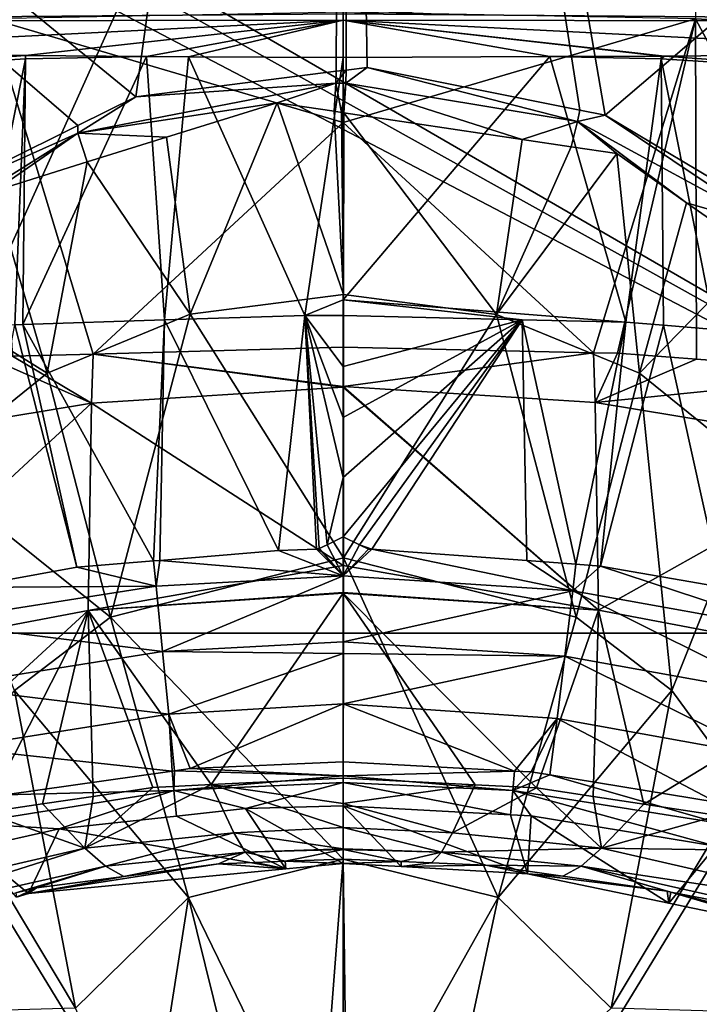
# Model space of a CAD drawing. Extents: x 512 to 878, y 536 to 1026.
# Tile 81 of 256: x 674 to 717, y 873 to 935. Entities that reach past the tile are written whole.
import ezdxf

# ---------------------------------------------------------------- set-up
doc = ezdxf.new("R2010")
doc.units = 0

msp = doc.modelspace()

# ---------------------------------------------------------------- linework, layer by layer
for points in [[(565.77124, 1025.550171, 390.270264), (694.941711, 1025.550415, 390.270233), (681.823792, 930.568665, 390.270294)], [(565.77124, 1025.550171, 390.270264), (678.16748, 928.752563, 390.270294), (668.503723, 923.952698, 390.270294)], [(565.77124, 1025.550171, 390.270264), (681.823792, 930.568665, 390.270294), (678.16748, 928.752563, 390.270294)], [(694.941711, 1025.550415, 390.270233), (694.501709, 932.182312, 390.270294), (681.823792, 930.568665, 390.270294)], [(694.941711, 1025.550415, 390.270233), (695.128296, 932.262024, 390.270294), (694.501709, 932.182312, 390.270294)], [(694.941711, 1025.550415, 390.270233), (824.112122, 1025.550171, 390.270264), (711.500671, 929.402344, 390.270294)], [(709.892151, 929.726074, 390.270294), (694.941711, 1025.550415, 390.270233), (711.500671, 929.402344, 390.270294)], [(696.453125, 932.430664, 390.270294), (694.941711, 1025.550415, 390.270233), (709.892151, 929.726074, 390.270294)], [(694.941711, 1025.550415, 390.270233), (696.453125, 932.430664, 390.270294), (695.128296, 932.262024, 390.270294)], [(711.500671, 929.402344, 390.270294), (824.112122, 1025.550171, 390.270264), (723.385803, 922.32251, 390.270294)], [(627.44165, 970.64209, 700.419495), (627.020752, 968.165039, 700.419495), (748.396973, 900.519165, 700.419495)], [(764.638306, 965.338806, 700.419495), (627.44165, 970.64209, 700.419495), (748.396973, 900.519165, 700.419495)], [(694.941589, 967.77533, 740.185791), (650.313049, 967.811401, 740.050293), (605.580933, 769.518677, 738.778442)], [(694.941589, 967.77533, 740.185791), (605.580933, 769.518677, 738.778442), (694.941589, 769.298218, 739.229065)], [(627.020752, 968.165039, 700.419495), (625.001648, 965.106201, 700.419495), (748.396973, 900.519165, 700.419495)], [(784.270813, 967.926636, 739.618164), (694.941589, 967.77533, 740.185791), (694.941589, 769.298218, 739.229065)], [(784.302368, 769.518677, 738.778442), (784.270813, 967.926636, 739.618164), (694.941589, 769.298218, 739.229065)], [(625.001648, 965.106201, 700.419495), (621.77417, 963.369446, 700.419495), (696.199646, 696.199585, 696.199646)], [(748.396973, 900.519165, 700.419495), (625.001648, 965.106201, 700.419495), (696.199646, 696.199585, 696.199646)], [(696.199646, 696.199585, 696.199646), (621.77417, 963.369446, 700.419495), (535.105774, 644.949585, 700.419495)], [(631.795959, 947.372803, 736.082397), (694.941589, 843.852417, 735.911621), (610.678345, 843.850769, 735.476562)], [(631.795959, 947.372803, 736.082397), (694.941589, 947.371704, 736.346741), (694.941589, 843.852417, 735.911621)], [(694.941589, 843.852417, 735.911621), (758.087158, 947.372803, 736.082397), (779.204895, 843.850769, 735.476562)], [(694.941589, 947.371704, 736.346741), (758.087158, 947.372803, 736.082397), (694.941589, 843.852417, 735.911621)], [(740.478394, 943.663086, 728.197571), (717.167114, 943.622864, 728.11908), (740.499878, 934.171997, 725.807495)], [(717.167114, 943.622864, 728.11908), (717.196533, 935.492188, 725.785645), (740.499878, 934.171997, 725.807495)], [(636.488953, 937.552612, 720.461304), (694.941406, 937.597168, 719.267639), (636.503906, 935.320923, 720.938843)], [(694.941406, 937.597168, 719.267639), (694.941406, 935.809631, 719.862061), (636.503906, 935.320923, 720.938843)], [(694.941406, 935.809631, 719.862061), (753.394226, 937.552612, 720.461304), (753.379272, 935.320923, 720.938843)], [(694.941589, 935.925903, 725.604065), (672.686646, 935.494263, 725.786255), (694.941589, 928.950562, 723.381592)], [(717.196533, 935.492188, 725.785645), (694.941589, 935.925903, 725.604065), (694.941589, 928.950562, 723.381592)], [(694.941406, 935.809631, 719.862061), (694.941467, 935.42157, 719.815552), (636.503906, 935.320923, 720.938843)], [(636.503906, 935.320923, 720.938843), (694.941467, 935.42157, 719.815552), (653.883301, 933.352722, 720.330994)], [(653.883301, 933.352722, 720.330994), (694.941467, 935.42157, 719.815552), (674.85907, 933.175964, 719.834167)], [(679.133057, 914.30426, 717.846497), (672.686646, 935.494263, 725.786255), (674.031006, 914.165161, 717.896667)], [(694.941589, 928.950562, 723.381592), (672.686646, 935.494263, 725.786255), (679.133057, 914.30426, 717.846497)], [(674.85907, 933.175964, 719.834167), (694.941467, 935.42157, 719.815552), (682.513733, 933.111511, 719.652832)], [(682.513733, 933.111511, 719.652832), (694.941467, 935.42157, 719.815552), (685.159485, 933.089172, 719.59021)], [(685.159485, 933.089172, 719.59021), (694.941467, 935.42157, 719.815552), (694.941589, 933.057617, 719.532227)], [(694.941467, 935.42157, 719.815552), (694.941406, 935.809631, 719.862061), (753.379272, 935.320923, 720.938843)], [(694.941467, 935.42157, 719.815552), (707.992859, 933.109253, 719.671204), (694.941589, 933.057617, 719.532227)], [(694.941467, 935.42157, 719.815552), (715.023865, 933.137024, 719.746033), (707.992859, 933.109253, 719.671204)], [(694.941467, 935.42157, 719.815552), (715.25061, 933.137878, 719.748413), (715.023865, 933.137024, 719.746033)], [(694.941467, 935.42157, 719.815552), (736.000854, 933.329285, 720.288818), (715.25061, 933.137878, 719.748413)], [(694.941467, 935.42157, 719.815552), (753.379272, 935.320923, 720.938843), (736.000854, 933.329285, 720.288818)], [(717.196533, 935.492188, 725.785645), (694.941589, 928.950562, 723.381592), (710.757812, 914.381653, 717.825256)], [(717.196533, 935.492188, 725.785645), (710.757812, 914.381653, 717.825256), (712.272522, 914.347778, 717.838135)], [(717.196533, 935.492188, 725.785645), (712.272522, 914.347778, 717.838135), (717.268921, 913.97876, 717.948669)], [(717.196533, 935.492188, 725.785645), (717.268921, 913.97876, 717.948669), (729.1604, 913.100647, 718.211792)], [(740.499878, 934.171997, 725.807495), (717.196533, 935.492188, 725.785645), (729.1604, 913.100647, 718.211792)], [(653.883301, 933.352722, 720.330994), (674.85907, 933.175964, 719.834167), (653.860413, 931.648193, 719.76239)], [(674.85907, 933.175964, 719.834167), (674.857666, 932.97168, 719.689087), (653.860413, 931.648193, 719.76239)], [(653.860413, 931.648193, 719.76239), (674.857666, 932.97168, 719.689087), (671.4422, 915.909729, 713.355713)], [(674.857666, 932.97168, 719.689087), (674.181213, 916.15509, 713.298828), (671.4422, 915.909729, 713.355713)], [(674.857666, 932.97168, 719.689087), (674.687927, 916.171509, 713.293884), (674.181213, 916.15509, 713.298828)], [(682.513733, 933.111511, 719.652832), (683.643494, 916.461487, 713.206421), (674.687927, 916.171509, 713.293884)], [(674.857666, 932.97168, 719.689087), (682.513733, 933.111511, 719.652832), (674.687927, 916.171509, 713.293884)], [(674.85907, 933.175964, 719.834167), (682.513733, 933.111511, 719.652832), (674.857666, 932.97168, 719.689087)], [(682.513733, 933.111511, 719.652832), (685.159485, 933.089172, 719.59021), (683.643494, 916.461487, 713.206421)], [(685.159485, 933.089172, 719.59021), (692.501831, 916.748352, 713.119934), (683.643494, 916.461487, 713.206421)], [(685.159485, 933.089172, 719.59021), (694.941589, 933.057617, 719.532227), (692.501831, 916.748352, 713.119934)], [(694.941589, 933.057617, 719.532227), (694.941589, 917.737244, 713.544983), (692.501831, 916.748352, 713.119934)], [(694.941589, 917.737244, 713.544983), (707.992859, 933.109253, 719.671204), (712.803894, 916.316956, 713.258301)], [(694.941589, 933.057617, 719.532227), (707.992859, 933.109253, 719.671204), (694.941589, 917.737244, 713.544983)], [(707.992859, 933.109253, 719.671204), (715.023865, 933.137024, 719.746033), (715.025513, 932.971619, 719.689087)], [(707.992859, 933.109253, 719.671204), (715.025513, 932.971619, 719.689087), (712.803894, 916.316956, 713.258301)], [(712.803894, 916.316956, 713.258301), (715.025513, 932.971619, 719.689087), (715.189941, 916.11969, 713.305847)], [(715.023865, 933.137024, 719.746033), (715.25061, 933.137878, 719.748413), (715.025513, 932.971619, 719.689087)], [(715.025513, 932.971619, 719.689087), (715.25061, 933.137878, 719.748413), (736.022705, 931.648193, 719.76239)], [(715.025513, 932.971619, 719.689087), (736.022705, 931.648193, 719.76239), (718.429932, 915.851807, 713.370483)], [(715.189941, 916.11969, 713.305847), (715.025513, 932.971619, 719.689087), (718.429932, 915.851807, 713.370483)], [(715.25061, 933.137878, 719.748413), (736.000854, 933.329285, 720.288818), (736.022705, 931.648193, 719.76239)], [(694.501709, 932.182312, 390.270294), (694.474731, 931.432678, 387.930695), (681.823792, 930.568665, 390.270294)], [(695.128296, 932.262024, 390.270294), (695.102173, 931.434814, 387.930664), (694.474731, 931.432678, 387.930695)], [(694.501709, 932.182312, 390.270294), (695.128296, 932.262024, 390.270294), (694.474731, 931.432678, 387.930695)], [(695.102173, 931.434814, 387.930664), (696.453125, 932.430664, 390.270294), (709.735962, 929.003967, 387.935669)], [(695.128296, 932.262024, 390.270294), (696.453125, 932.430664, 390.270294), (695.102173, 931.434814, 387.930664)], [(696.453125, 932.430664, 390.270294), (709.892151, 929.726074, 390.270294), (709.735962, 929.003967, 387.935669)], [(681.823792, 930.568665, 390.270294), (694.474731, 931.432678, 387.930695), (678.165894, 928.276245, 387.937256)], [(694.474731, 931.432678, 387.930695), (690.753052, 930.195374, 385.900879), (678.165894, 928.276245, 387.937256)], [(690.753052, 930.195374, 385.900879), (694.474731, 931.432678, 387.930695), (694.374207, 929.652405, 385.901581)], [(694.374207, 929.652405, 385.901581), (694.474731, 931.432678, 387.930695), (694.826904, 929.584473, 385.901672)], [(694.474731, 931.432678, 387.930695), (695.102173, 931.434814, 387.930664), (694.826904, 929.584473, 385.901672)], [(694.826904, 929.584473, 385.901672), (695.102173, 931.434814, 387.930664), (694.975342, 929.562256, 385.901703)], [(694.975342, 929.562256, 385.901703), (695.102173, 931.434814, 387.930664), (706.249451, 927.871704, 385.903809)], [(695.102173, 931.434814, 387.930664), (709.735962, 929.003967, 387.935669), (706.249451, 927.871704, 385.903809)], [(678.16748, 928.752563, 390.270294), (681.823792, 930.568665, 390.270294), (678.165894, 928.276245, 387.937256)], [(678.165894, 928.276245, 387.937256), (690.753052, 930.195374, 385.900879), (683.776733, 928.015198, 385.903625)], [(683.776733, 928.015198, 385.903625), (690.753052, 930.195374, 385.900879), (685.269348, 916.813538, 370.665039)], [(690.753052, 930.195374, 385.900879), (694.947998, 918.059326, 370.661652), (685.269348, 916.813538, 370.665039)], [(690.753052, 930.195374, 385.900879), (694.374207, 929.652405, 385.901581), (694.947998, 918.059326, 370.661652)], [(694.374207, 929.652405, 385.901581), (694.826904, 929.584473, 385.901672), (694.947998, 918.059326, 370.661652)], [(709.892151, 929.726074, 390.270294), (711.500671, 929.402344, 390.270294), (709.735962, 929.003967, 387.935669)], [(694.826904, 929.584473, 385.901672), (694.975342, 929.562256, 385.901703), (694.947998, 918.059326, 370.661652)], [(694.947998, 918.059326, 370.661652), (694.975342, 929.562256, 385.901703), (704.625366, 916.812378, 370.670959)], [(694.975342, 929.562256, 385.901703), (706.249451, 927.871704, 385.903809), (704.625366, 916.812378, 370.670959)], [(706.249451, 927.871704, 385.903809), (709.735962, 929.003967, 387.935669), (709.355286, 927.406006, 385.904388)], [(709.355286, 927.406006, 385.904388), (709.735962, 929.003967, 387.935669), (712.226318, 926.975525, 385.904938)], [(709.735962, 929.003967, 387.935669), (711.500671, 929.402344, 390.270294), (722.154724, 922.25531, 387.952881)], [(716.644348, 923.873596, 385.908844), (709.735962, 929.003967, 387.935669), (722.154724, 922.25531, 387.952881)], [(712.226318, 926.975525, 385.904938), (709.735962, 929.003967, 387.935669), (716.644348, 923.873596, 385.908844)], [(711.500671, 929.402344, 390.270294), (723.385803, 922.32251, 390.270294), (722.154724, 922.25531, 387.952881)], [(678.16748, 928.752563, 390.270294), (678.165894, 928.276245, 387.937256), (668.503723, 923.952698, 390.270294)], [(694.941589, 914.735168, 717.69104), (694.941589, 928.950562, 723.381592), (679.133057, 914.30426, 717.846497)], [(694.941589, 928.950562, 723.381592), (694.941589, 914.735168, 717.69104), (710.757812, 914.381653, 717.825256)], [(668.503723, 923.952698, 390.270294), (678.165894, 928.276245, 387.937256), (665.613403, 920.382568, 387.9617)], [(678.165894, 928.276245, 387.937256), (672.862732, 924.60437, 385.907928), (665.613403, 920.382568, 387.9617)], [(678.165894, 928.276245, 387.937256), (678.763428, 926.448425, 385.905579), (672.862732, 924.60437, 385.907928)], [(678.165894, 928.276245, 387.937256), (683.776733, 928.015198, 385.903625), (678.763428, 926.448425, 385.905579)], [(678.763428, 926.448425, 385.905579), (683.776733, 928.015198, 385.903625), (685.269348, 916.813538, 370.665039)], [(706.249451, 927.871704, 385.903809), (709.355286, 927.406006, 385.904388), (704.625366, 916.812378, 370.670959)], [(709.355286, 927.406006, 385.904388), (712.226318, 926.975525, 385.904938), (704.625366, 916.812378, 370.670959)], [(704.625366, 916.812378, 370.670959), (712.226318, 926.975525, 385.904938), (713.661133, 913.097229, 370.719574)], [(712.226318, 926.975525, 385.904938), (716.644348, 923.873596, 385.908844), (713.661133, 913.097229, 370.719574)], [(672.862732, 924.60437, 385.907928), (678.763428, 926.448425, 385.905579), (676.229858, 913.099548, 370.707764)], [(678.763428, 926.448425, 385.905579), (685.269348, 916.813538, 370.665039), (676.229858, 913.099548, 370.707764)], [(666.953857, 918.856506, 385.915131), (672.862732, 924.60437, 385.907928), (676.229858, 913.099548, 370.707764)], [(716.644348, 923.873596, 385.908844), (721.114014, 920.735474, 385.912781), (713.661133, 913.097229, 370.719574)], [(716.644348, 923.873596, 385.908844), (722.154724, 922.25531, 387.952881), (721.114014, 920.735474, 385.912781)], [(713.661133, 913.097229, 370.719574), (721.114014, 920.735474, 385.912781), (721.257568, 906.952881, 370.852539)], [(666.953857, 918.856506, 385.915131), (676.229858, 913.099548, 370.707764), (668.626831, 906.956177, 370.834686)], [(685.269348, 916.813538, 370.665039), (694.947998, 918.059326, 370.661652), (694.946655, 901.416626, 359.372009)], [(694.947998, 918.059326, 370.661652), (704.625366, 916.812378, 370.670959), (694.946655, 901.416626, 359.372009)], [(692.501831, 916.748352, 713.119934), (694.941589, 917.737244, 713.544983), (694.941589, 916.741821, 713.111389)], [(706.242981, 916.473022, 713.204346), (694.941589, 917.737244, 713.544983), (712.803894, 916.316956, 713.258301)], [(694.941589, 916.741821, 713.111389), (694.941589, 917.737244, 713.544983), (706.242981, 916.473022, 713.204346)], [(676.229858, 913.099548, 370.707764), (685.269348, 916.813538, 370.665039), (680.232117, 897.66626, 359.403046)], [(685.269348, 916.813538, 370.665039), (694.946655, 901.416626, 359.372009), (680.232117, 897.66626, 359.403046)], [(683.643494, 916.461487, 713.206421), (692.501831, 916.748352, 713.119934), (690.837646, 901.881958, 705.9646)], [(692.501831, 916.748352, 713.119934), (693.245728, 901.959045, 705.982849), (690.837646, 901.881958, 705.9646)], [(692.501831, 916.748352, 713.119934), (693.41864, 902.002686, 706.005005), (693.245728, 901.959045, 705.982849)], [(692.501831, 916.748352, 713.119934), (693.920227, 902.244995, 706.130859), (693.41864, 902.002686, 706.005005)], [(692.501831, 916.748352, 713.119934), (694.941589, 906.493958, 708.310486), (693.920227, 902.244995, 706.130859)], [(692.501831, 916.748352, 713.119934), (694.941589, 910.284302, 710.160034), (694.941589, 906.493958, 708.310486)], [(692.501831, 916.748352, 713.119934), (694.941589, 913.504089, 711.662415), (694.941589, 910.284302, 710.160034)], [(692.501831, 916.748352, 713.119934), (694.941589, 916.741821, 713.111389), (694.941589, 913.504089, 711.662415)], [(694.941589, 916.741821, 713.111389), (706.242981, 916.473022, 713.204346), (694.941589, 913.504089, 711.662415)], [(694.946655, 901.416626, 359.372009), (704.625366, 916.812378, 370.670959), (709.657043, 897.664734, 359.413727)], [(704.625366, 916.812378, 370.670959), (713.661133, 913.097229, 370.719574), (709.657043, 897.664734, 359.413727)], [(674.181213, 916.15509, 713.298828), (678.101929, 900.818848, 705.858582), (671.033752, 899.534363, 705.760376)], [(674.181213, 916.15509, 713.298828), (674.687927, 916.171509, 713.293884), (678.101929, 900.818848, 705.858582)], [(674.687927, 916.171509, 713.293884), (683.643494, 916.461487, 713.206421), (682.95752, 901.224121, 705.898987)], [(674.687927, 916.171509, 713.293884), (682.95752, 901.224121, 705.898987), (678.101929, 900.818848, 705.858582)], [(683.643494, 916.461487, 713.206421), (683.339783, 901.256042, 705.902161), (682.95752, 901.224121, 705.898987)], [(683.643494, 916.461487, 713.206421), (690.837646, 901.881958, 705.9646), (683.339783, 901.256042, 705.902161)], [(694.941589, 902.732422, 706.385437), (706.242981, 916.473022, 713.204346), (695.961548, 902.243958, 706.128662)], [(694.941589, 906.493958, 708.310486), (706.242981, 916.473022, 713.204346), (694.941589, 902.732422, 706.385437)], [(694.941589, 910.284302, 710.160034), (706.242981, 916.473022, 713.204346), (694.941589, 906.493958, 708.310486)], [(694.941589, 913.504089, 711.662415), (706.242981, 916.473022, 713.204346), (694.941589, 910.284302, 710.160034)], [(695.961548, 902.243958, 706.128662), (706.242981, 916.473022, 713.204346), (696.753479, 901.952576, 705.975952)], [(696.753479, 901.952576, 705.975952), (706.242981, 916.473022, 713.204346), (706.543274, 901.237488, 705.902954)], [(706.242981, 916.473022, 713.204346), (712.803894, 916.316956, 713.258301), (709.645996, 901.010803, 705.879761)], [(706.543274, 901.237488, 705.902954), (706.242981, 916.473022, 713.204346), (709.645996, 901.010803, 705.879761)], [(709.645996, 901.010803, 705.879761), (712.803894, 916.316956, 713.258301), (711.191895, 900.897888, 705.868225)], [(712.803894, 916.316956, 713.258301), (715.189941, 916.11969, 713.305847), (711.191895, 900.897888, 705.868225)], [(711.191895, 900.897888, 705.868225), (715.189941, 916.11969, 713.305847), (718.852295, 899.554688, 705.760437)], [(715.189941, 916.11969, 713.305847), (718.429932, 915.851807, 713.370483), (718.852295, 899.554688, 705.760437)], [(694.941589, 914.735168, 717.69104), (679.133057, 914.30426, 717.846497), (694.941589, 912.241272, 716.49762)], [(710.757812, 914.381653, 717.825256), (694.941589, 914.735168, 717.69104), (694.941589, 912.241272, 716.49762)], [(674.031006, 914.165161, 717.896667), (672.609619, 914.041748, 717.930664), (679.022522, 911.202271, 716.397583)], [(679.133057, 914.30426, 717.846497), (674.031006, 914.165161, 717.896667), (679.022522, 911.202271, 716.397583)], [(694.941589, 912.212769, 716.483948), (679.133057, 914.30426, 717.846497), (679.022522, 911.202271, 716.397583)], [(694.941589, 912.241272, 716.49762), (679.133057, 914.30426, 717.846497), (694.941589, 912.212769, 716.483948)], [(710.757812, 914.381653, 717.825256), (694.941589, 912.241272, 716.49762), (710.859802, 911.231323, 716.410583)], [(712.272522, 914.347778, 717.838135), (710.757812, 914.381653, 717.825256), (710.859802, 911.231323, 716.410583)], [(717.268921, 913.97876, 717.948669), (712.272522, 914.347778, 717.838135), (710.859802, 911.231323, 716.410583)], [(679.022522, 911.202271, 716.397583), (672.609619, 914.041748, 717.930664), (660.78772, 908.191406, 716.110962)], [(729.1604, 913.100647, 718.211792), (717.268921, 913.97876, 717.948669), (710.859802, 911.231323, 716.410583)], [(668.626831, 906.956177, 370.834686), (676.229858, 913.099548, 370.707764), (680.232117, 897.66626, 359.403046)], [(709.657043, 897.664734, 359.413727), (713.661133, 913.097229, 370.719574), (715.717651, 893.018066, 359.50943)], [(729.1604, 913.100647, 718.211792), (710.859802, 911.231323, 716.410583), (729.096008, 908.221069, 716.123779)], [(713.661133, 913.097229, 370.719574), (721.257568, 906.952881, 370.852539), (715.717651, 893.018066, 359.50943)], [(694.941589, 912.212769, 716.483948), (679.022522, 911.202271, 716.397583), (694.941589, 900.919617, 711.079529)], [(694.941589, 912.241272, 716.49762), (694.941589, 912.212769, 716.483948), (711.065369, 898.109619, 710.050598)], [(710.859802, 911.231323, 716.410583), (694.941589, 912.241272, 716.49762), (711.065369, 898.109619, 710.050598)], [(694.941589, 912.212769, 716.483948), (694.941589, 900.919617, 711.079529), (711.065369, 898.109619, 710.050598)], [(679.022522, 911.202271, 716.397583), (660.78772, 908.191406, 716.110962), (661.267883, 894.747253, 709.869751)], [(678.817871, 898.076599, 710.033325), (679.022522, 911.202271, 716.397583), (661.267883, 894.747253, 709.869751)], [(694.941589, 900.919617, 711.079529), (679.022522, 911.202271, 716.397583), (678.817871, 898.076599, 710.033325)], [(729.096008, 908.221069, 716.123779), (710.859802, 911.231323, 716.410583), (711.065369, 898.109619, 710.050598)], [(729.096008, 908.221069, 716.123779), (711.065369, 898.109619, 710.050598), (728.617249, 894.781128, 709.886658)], [(668.626831, 906.956177, 370.834686), (680.232117, 897.66626, 359.403046), (674.166016, 893.020203, 359.493378)], [(715.717651, 893.018066, 359.50943), (721.257568, 906.952881, 370.852539), (720.207214, 886.859375, 359.692535)], [(694.941589, 906.493958, 708.310486), (694.941589, 902.732422, 706.385437), (693.920227, 902.244995, 706.130859)], [(693.41864, 902.002686, 706.005005), (693.920227, 902.244995, 706.130859), (694.941589, 900.279663, 704.892456)], [(693.920227, 902.244995, 706.130859), (694.941589, 902.732422, 706.385437), (694.941589, 900.279663, 704.892456)], [(694.941589, 902.732422, 706.385437), (695.961548, 902.243958, 706.128662), (694.941589, 900.279663, 704.892456)], [(695.961548, 902.243958, 706.128662), (696.528625, 901.968506, 705.983215), (694.941589, 900.279663, 704.892456)], [(696.528625, 901.968506, 705.983215), (695.961548, 902.243958, 706.128662), (696.753479, 901.952576, 705.975952)], [(683.339783, 901.256042, 705.902161), (690.837646, 901.881958, 705.9646), (694.941589, 900.279663, 704.892456)], [(690.837646, 901.881958, 705.9646), (693.245728, 901.959045, 705.982849), (694.941589, 900.279663, 704.892456)], [(693.245728, 901.959045, 705.982849), (693.41864, 902.002686, 706.005005), (694.941589, 900.279663, 704.892456)], [(694.941589, 900.279663, 704.892456), (696.528625, 901.968506, 705.983215), (694.941589, 900.271423, 704.887451)], [(696.528625, 901.968506, 705.983215), (696.753479, 901.952576, 705.975952), (694.941589, 900.271423, 704.887451)], [(694.941589, 900.271423, 704.887451), (696.753479, 901.952576, 705.975952), (709.441284, 899.326294, 704.899414)], [(696.753479, 901.952576, 705.975952), (706.543274, 901.237488, 705.902954), (709.441284, 899.326294, 704.899414)], [(678.101929, 900.818848, 705.858582), (682.95752, 901.224121, 705.898987), (683.114136, 899.626221, 704.9328)], [(680.232117, 897.66626, 359.403046), (694.946655, 901.416626, 359.372009), (694.945007, 882.362854, 352.993896)], [(682.95752, 901.224121, 705.898987), (683.339783, 901.256042, 705.902161), (683.114136, 899.626221, 704.9328)], [(683.339783, 901.256042, 705.902161), (694.941589, 900.279663, 704.892456), (683.114136, 899.626221, 704.9328)], [(694.945007, 882.362854, 352.993896), (694.946655, 901.416626, 359.372009), (704.73877, 879.933228, 352.967316)], [(694.946655, 901.416626, 359.372009), (709.657043, 897.664734, 359.413727), (704.73877, 879.933228, 352.967316)], [(706.543274, 901.237488, 705.902954), (709.645996, 901.010803, 705.879761), (709.441284, 899.326294, 704.899414)], [(709.645996, 901.010803, 705.879761), (711.191895, 900.897888, 705.868225), (709.441284, 899.326294, 704.899414)], [(678.101929, 900.818848, 705.858582), (683.114136, 899.626221, 704.9328), (671.033752, 899.534363, 705.760376)], [(694.941589, 899.217468, 710.116638), (694.941589, 900.919617, 711.079529), (678.817871, 898.076599, 710.033325)], [(694.941589, 900.919617, 711.079529), (694.941589, 899.217468, 710.116638), (711.065369, 898.109619, 710.050598)], [(709.441284, 899.326294, 704.899414), (711.191895, 900.897888, 705.868225), (723.755066, 896.748535, 704.667175)], [(711.191895, 900.897888, 705.868225), (718.852295, 899.554688, 705.760437), (723.755066, 896.748535, 704.667175)], [(694.941589, 900.279663, 704.892456), (694.941589, 900.271423, 704.887451), (683.114136, 899.626221, 704.9328)], [(683.114136, 899.626221, 704.9328), (694.941589, 900.271423, 704.887451), (683.519653, 895.49054, 702.329285)], [(694.941589, 900.271423, 704.887451), (694.941589, 896.09967, 702.348145), (683.519653, 895.49054, 702.329285)], [(694.941589, 900.271423, 704.887451), (709.441284, 899.326294, 704.899414), (694.941589, 896.09967, 702.348145)], [(668.664307, 897.341492, 704.722168), (683.114136, 899.626221, 704.9328), (683.519653, 895.49054, 702.329285)], [(671.033752, 899.534363, 705.760376), (683.114136, 899.626221, 704.9328), (668.664307, 897.341492, 704.722168)], [(694.941589, 899.18512, 710.098328), (694.941589, 899.217468, 710.116638), (678.817871, 898.076599, 710.033325)], [(694.941589, 899.18512, 710.098328), (678.817871, 898.076599, 710.033325), (686.597107, 887.072083, 703.49176)], [(694.941589, 887.489319, 703.482178), (694.941589, 899.18512, 710.098328), (686.597107, 887.072083, 703.49176)], [(694.941589, 896.09967, 702.348145), (709.441284, 899.326294, 704.899414), (708.942871, 895.202576, 702.303772)], [(694.941589, 899.217468, 710.116638), (694.941589, 899.18512, 710.098328), (711.065369, 898.109619, 710.050598)], [(694.941589, 899.18512, 710.098328), (703.285339, 887.065247, 703.49115), (707.15033, 886.868774, 703.4953)], [(711.065369, 898.109619, 710.050598), (694.941589, 899.18512, 710.098328), (707.15033, 886.868774, 703.4953)], [(694.941589, 899.18512, 710.098328), (694.941589, 887.489319, 703.482178), (703.285339, 887.065247, 703.49115)], [(708.942871, 895.202576, 702.303772), (709.441284, 899.326294, 704.899414), (722.748108, 892.708008, 702.135498)], [(709.441284, 899.326294, 704.899414), (723.755066, 896.748535, 704.667175), (722.748108, 892.708008, 702.135498)], [(678.817871, 898.076599, 710.033325), (661.267883, 894.747253, 709.869751), (662.326721, 882.911743, 703.587463)], [(672.256165, 885.315735, 703.532166), (678.817871, 898.076599, 710.033325), (662.326721, 882.911743, 703.587463)], [(675.934814, 885.858521, 703.519653), (678.817871, 898.076599, 710.033325), (672.256165, 885.315735, 703.532166)], [(679.142761, 886.331848, 703.508789), (678.817871, 898.076599, 710.033325), (675.934814, 885.858521, 703.519653)], [(682.909607, 886.887695, 703.495972), (678.817871, 898.076599, 710.033325), (679.142761, 886.331848, 703.508789)], [(686.597107, 887.072083, 703.49176), (678.817871, 898.076599, 710.033325), (682.909607, 886.887695, 703.495972)], [(711.065369, 898.109619, 710.050598), (707.15033, 886.868774, 703.4953), (710.738037, 886.319458, 703.508057)], [(711.065369, 898.109619, 710.050598), (710.738037, 886.319458, 703.508057), (713.941162, 885.828979, 703.519409)], [(728.617249, 894.781128, 709.886658), (711.065369, 898.109619, 710.050598), (713.941162, 885.828979, 703.519409)], [(668.664307, 897.341492, 704.722168), (683.519653, 895.49054, 702.329285), (669.581055, 893.277344, 702.173462)], [(674.166016, 893.020203, 359.493378), (680.232117, 897.66626, 359.403046), (685.149109, 879.934143, 352.961761)], [(680.232117, 897.66626, 359.403046), (694.945007, 882.362854, 352.993896), (685.149109, 879.934143, 352.961761)], [(709.657043, 897.664734, 359.413727), (715.717651, 893.018066, 359.50943), (704.73877, 879.933228, 352.967316)], [(534.122253, 896.65387, 692.502014), (855.760864, 664.494141, 692.502014), (534.122253, 664.494141, 692.502014)], [(534.122253, 896.65387, 692.502014), (855.760864, 896.65387, 692.502014), (855.760864, 664.494141, 692.502014)], [(855.760864, 896.65387, 700.502014), (534.122253, 896.65387, 700.502014), (534.122253, 664.494141, 700.502014)], [(855.760864, 664.494141, 700.502014), (855.760864, 896.65387, 700.502014), (534.122253, 664.494141, 700.502014)], [(534.122253, 896.65387, 700.502014), (855.760864, 896.65387, 700.502014), (534.122253, 896.65387, 692.502014)], [(855.760864, 896.65387, 700.502014), (855.760864, 896.65387, 692.502014), (534.122253, 896.65387, 692.502014)], [(694.941589, 896.09967, 702.348145), (694.941589, 896.095093, 702.345337), (683.519653, 895.49054, 702.329285)], [(683.519653, 895.49054, 702.329285), (694.941589, 896.095093, 702.345337), (694.941589, 895.366333, 701.901733)], [(694.941589, 896.095093, 702.345337), (694.941589, 896.09967, 702.348145), (708.942871, 895.202576, 702.303772)], [(694.941589, 895.366333, 701.901733), (694.941589, 896.095093, 702.345337), (708.942871, 895.202576, 702.303772)], [(669.581055, 893.277344, 702.173462), (683.519653, 895.49054, 702.329285), (683.915283, 891.535828, 699.425476)], [(683.519653, 895.49054, 702.329285), (694.941589, 895.366333, 701.901733), (683.915283, 891.535828, 699.425476)], [(694.941589, 895.366333, 701.901733), (694.941589, 892.180359, 699.362244), (683.915283, 891.535828, 699.425476)], [(694.941589, 895.366333, 701.901733), (708.942871, 895.202576, 702.303772), (694.941589, 892.180359, 699.362244)], [(694.941589, 892.180359, 699.362244), (708.942871, 895.202576, 702.303772), (708.457031, 891.261963, 699.411743)], [(708.457031, 891.261963, 699.411743), (708.942871, 895.202576, 702.303772), (721.769836, 888.856628, 699.326111)], [(708.942871, 895.202576, 702.303772), (722.748108, 892.708008, 702.135498), (721.769836, 888.856628, 699.326111)], [(728.617249, 894.781128, 709.886658), (713.941162, 885.828979, 703.519409), (718.633728, 885.110474, 703.536072)], [(669.581055, 893.277344, 702.173462), (683.915283, 891.535828, 699.425476), (670.471985, 889.402283, 699.343384)], [(669.669373, 886.861389, 359.671051), (674.166016, 893.020203, 359.493378), (678.010864, 872.933594, 352.975952)], [(674.166016, 893.020203, 359.493378), (685.149109, 879.934143, 352.961761), (678.010864, 872.933594, 352.975952)], [(704.73877, 879.933228, 352.967316), (715.717651, 893.018066, 359.50943), (711.870422, 872.932373, 352.987244)], [(715.717651, 893.018066, 359.50943), (720.207214, 886.859375, 359.692535), (711.870422, 872.932373, 352.987244)], [(683.915283, 891.535828, 699.425476), (694.941589, 892.180359, 699.362244), (685.264587, 888.091858, 696.439758)], [(694.941589, 892.180359, 699.362244), (694.941589, 888.513123, 696.439148), (685.264587, 888.091858, 696.439758)], [(694.941589, 888.513123, 696.439148), (694.941589, 892.180359, 699.362244), (705.767456, 887.933044, 696.440247)], [(694.941589, 892.180359, 699.362244), (708.457031, 891.261963, 699.411743), (705.767456, 887.933044, 696.440247)], [(670.471985, 889.402283, 699.343384), (683.915283, 891.535828, 699.425476), (684.120911, 887.928589, 696.440308)], [(683.915283, 891.535828, 699.425476), (684.283447, 887.951782, 696.440247), (684.120911, 887.928589, 696.440308)], [(683.915283, 891.535828, 699.425476), (685.264587, 888.091858, 696.439758), (684.283447, 887.951782, 696.440247)], [(705.767456, 887.933044, 696.440247), (708.457031, 891.261963, 699.411743), (706.809875, 887.877197, 696.440369)], [(706.809875, 887.877197, 696.440369), (708.457031, 891.261963, 699.411743), (708.003967, 887.682007, 696.44104)], [(708.003967, 887.682007, 696.44104), (708.457031, 891.261963, 699.411743), (718.508484, 885.965149, 696.44696)], [(708.457031, 891.261963, 699.411743), (721.769836, 888.856628, 699.326111), (718.508484, 885.965149, 696.44696)], [(670.471985, 889.402283, 699.343384), (684.120911, 887.928589, 696.440308), (673.549622, 886.4198, 696.445251)], [(684.120911, 887.928589, 696.440308), (684.23468, 886.698608, 695.664673), (673.549622, 886.4198, 696.445251)], [(684.120911, 887.928589, 696.440308), (684.283447, 887.951782, 696.440247), (684.23468, 886.698608, 695.664673)], [(684.283447, 887.951782, 696.440247), (694.941589, 887.624512, 695.832092), (684.23468, 886.698608, 695.664673)], [(684.283447, 887.951782, 696.440247), (685.264587, 888.091858, 696.439758), (694.941589, 887.624512, 695.832092)], [(685.264587, 888.091858, 696.439758), (694.941589, 888.513123, 696.439148), (694.941589, 887.624512, 695.832092)], [(694.941589, 888.513123, 696.439148), (705.767456, 887.933044, 696.440247), (694.941589, 887.624512, 695.832092)], [(694.941589, 887.624512, 695.832092), (705.767456, 887.933044, 696.440247), (705.649231, 886.706543, 695.667542)], [(705.767456, 887.933044, 696.440247), (706.809875, 887.877197, 696.440369), (705.649231, 886.706543, 695.667542)], [(694.941589, 887.624512, 695.832092), (694.941589, 887.206543, 695.738525), (684.23468, 886.698608, 695.664673)], [(694.941589, 887.489319, 703.482178), (686.597107, 887.072083, 703.49176), (694.941589, 885.877991, 702.351929)], [(694.941589, 887.206543, 695.738525), (694.941589, 887.624512, 695.832092), (705.649231, 886.706543, 695.667542)], [(703.285339, 887.065247, 703.49115), (694.941589, 887.489319, 703.482178), (694.941589, 885.877991, 702.351929)], [(706.809875, 887.877197, 696.440369), (708.003967, 887.682007, 696.44104), (705.649231, 886.706543, 695.667542)], [(705.649231, 886.706543, 695.667542), (708.003967, 887.682007, 696.44104), (718.681274, 884.629822, 695.705017)], [(708.003967, 887.682007, 696.44104), (718.508484, 885.965149, 696.44696), (718.681274, 884.629822, 695.705017)], [(669.669373, 886.861389, 359.671051), (678.010864, 872.933594, 352.975952), (664.245605, 872.5354, 360.26297)], [(671.203552, 884.622192, 695.702209), (684.23468, 886.698608, 695.664673), (676.990601, 884.26947, 695.444641)], [(673.549622, 886.4198, 696.445251), (684.23468, 886.698608, 695.664673), (671.203552, 884.622192, 695.702209)], [(684.23468, 886.698608, 695.664673), (684.391785, 885.08606, 695.425415), (676.990601, 884.26947, 695.444641)], [(688.03302, 884.030212, 700.873962), (686.597107, 887.072083, 703.49176), (678.614075, 883.047668, 700.921082)], [(686.597107, 887.072083, 703.49176), (682.909607, 886.887695, 703.495972), (678.614075, 883.047668, 700.921082)], [(682.909607, 886.887695, 703.495972), (679.142761, 886.331848, 703.508789), (678.614075, 883.047668, 700.921082)], [(694.941589, 887.206543, 695.738525), (694.941589, 887.198303, 695.736694), (684.23468, 886.698608, 695.664673)], [(684.23468, 886.698608, 695.664673), (694.941589, 887.198303, 695.736694), (688.758545, 885.567871, 695.414124)], [(684.23468, 886.698608, 695.664673), (688.758545, 885.567871, 695.414124), (684.391785, 885.08606, 695.425415)], [(694.941589, 884.361145, 700.728455), (686.597107, 887.072083, 703.49176), (688.03302, 884.030212, 700.873962)], [(694.941589, 884.362549, 700.72998), (686.597107, 887.072083, 703.49176), (694.941589, 884.361145, 700.728455)], [(694.941589, 885.877991, 702.351929), (686.597107, 887.072083, 703.49176), (694.941589, 884.362549, 700.72998)], [(694.941589, 887.198303, 695.736694), (694.941589, 885.739441, 695.410095), (688.758545, 885.567871, 695.414124)], [(694.941589, 887.198303, 695.736694), (694.941589, 887.206543, 695.738525), (705.649231, 886.706543, 695.667542)], [(694.941589, 887.198303, 695.736694), (705.649231, 886.706543, 695.667542), (705.504456, 885.171997, 695.423401)], [(694.941589, 885.739441, 695.410095), (694.941589, 887.198303, 695.736694), (705.504456, 885.171997, 695.423401)], [(703.285339, 887.065247, 703.49115), (694.941589, 885.877991, 702.351929), (701.85083, 884.031616, 700.875488)], [(707.15033, 886.868774, 703.4953), (703.285339, 887.065247, 703.49115), (701.85083, 884.031616, 700.875488)], [(707.15033, 886.868774, 703.4953), (701.85083, 884.031616, 700.875488), (711.270386, 883.04895, 700.922607)], [(705.504456, 885.171997, 695.423401), (705.649231, 886.706543, 695.667542), (706.815369, 885.101624, 695.425049)], [(706.815369, 885.101624, 695.425049), (705.649231, 886.706543, 695.667542), (718.490723, 883.189941, 695.470093)], [(705.649231, 886.706543, 695.667542), (718.681274, 884.629822, 695.705017), (718.490723, 883.189941, 695.470093)], [(710.738037, 886.319458, 703.508057), (707.15033, 886.868774, 703.4953), (711.270386, 883.04895, 700.922607)], [(711.870422, 872.932373, 352.987244), (720.207214, 886.859375, 359.692535), (725.613892, 872.535522, 360.295227)], [(679.142761, 886.331848, 703.508789), (675.934814, 885.858521, 703.519653), (678.614075, 883.047668, 700.921082)], [(713.941162, 885.828979, 703.519409), (710.738037, 886.319458, 703.508057), (711.270386, 883.04895, 700.922607)], [(675.934814, 885.858521, 703.519653), (672.256165, 885.315735, 703.532166), (678.614075, 883.047668, 700.921082)], [(684.391785, 885.08606, 695.425415), (688.758545, 885.567871, 695.414124), (691.310791, 881.743225, 695.504089)], [(688.758545, 885.567871, 695.414124), (694.941589, 885.739441, 695.410095), (694.941589, 882.092102, 695.495911)], [(688.758545, 885.567871, 695.414124), (694.941589, 882.092102, 695.495911), (691.310791, 881.743225, 695.504089)], [(694.941589, 885.877991, 702.351929), (694.941589, 884.362549, 700.72998), (701.85083, 884.031616, 700.875488)], [(698.591797, 881.887939, 695.500732), (694.941589, 885.739441, 695.410095), (706.583618, 881.440918, 695.51123)], [(694.941589, 885.739441, 695.410095), (705.504456, 885.171997, 695.423401), (706.583618, 881.440918, 695.51123)], [(694.941589, 882.092102, 695.495911), (694.941589, 885.739441, 695.410095), (698.591797, 881.887939, 695.500732)], [(718.633728, 885.110474, 703.536072), (713.941162, 885.828979, 703.519409), (711.270386, 883.04895, 700.922607)], [(678.614075, 883.047668, 700.921082), (672.256165, 885.315735, 703.532166), (661.649292, 879.144104, 701.062622)], [(676.990601, 884.26947, 695.444641), (684.391785, 885.08606, 695.425415), (691.310791, 881.743225, 695.504089)], [(705.504456, 885.171997, 695.423401), (706.815369, 885.101624, 695.425049), (706.583618, 881.440918, 695.51123)], [(706.583618, 881.440918, 695.51123), (706.815369, 885.101624, 695.425049), (715.516479, 879.576233, 695.555115)], [(706.815369, 885.101624, 695.425049), (718.490723, 883.189941, 695.470093), (715.516479, 879.576233, 695.555115)], [(718.633728, 885.110474, 703.536072), (711.270386, 883.04895, 700.922607), (727.534119, 882.825623, 703.589111)], [(671.203552, 884.622192, 695.702209), (676.990601, 884.26947, 695.444641), (671.544861, 883.059326, 695.473145)], [(671.544861, 883.059326, 695.473145), (676.990601, 884.26947, 695.444641), (675.051331, 880.180786, 695.540894)], [(676.990601, 884.26947, 695.444641), (691.310791, 881.743225, 695.504089), (675.051331, 880.180786, 695.540894)], [(694.941589, 884.361145, 700.728455), (688.03302, 884.030212, 700.873962), (694.941589, 883.004211, 699.276123)], [(694.941589, 884.362549, 700.72998), (694.941589, 884.361145, 700.728455), (701.146606, 882.79364, 699.229309)], [(701.85083, 884.031616, 700.875488), (694.941589, 884.362549, 700.72998), (701.146606, 882.79364, 699.229309)], [(694.941589, 884.361145, 700.728455), (694.941589, 883.004211, 699.276123), (701.146606, 882.79364, 699.229309)], [(688.03302, 884.030212, 700.873962), (678.614075, 883.047668, 700.921082), (679.915955, 881.914978, 699.269409)], [(688.736877, 882.793213, 699.228516), (688.03302, 884.030212, 700.873962), (679.915955, 881.914978, 699.269409)], [(694.941589, 883.004211, 699.276123), (688.03302, 884.030212, 700.873962), (688.736877, 882.793213, 699.228516)], [(711.270386, 883.04895, 700.922607), (701.85083, 884.031616, 700.875488), (701.146606, 882.79364, 699.229309)], [(678.614075, 883.047668, 700.921082), (661.649292, 879.144104, 701.062622), (663.148743, 878.143005, 699.398315)], [(679.915955, 881.914978, 699.269409), (678.614075, 883.047668, 700.921082), (663.148743, 878.143005, 699.398315)], [(671.544861, 883.059326, 695.473145), (675.051331, 880.180786, 695.540894), (674.293091, 879.956909, 695.546143)], [(694.941589, 882.977051, 699.204773), (694.941589, 883.004211, 699.276123), (688.736877, 882.793213, 699.228516)], [(694.941589, 882.977051, 699.204773), (688.736877, 882.793213, 699.228516), (691.278503, 882.223877, 697.587158)], [(694.941589, 882.361511, 697.583923), (694.941589, 882.977051, 699.204773), (691.278503, 882.223877, 697.587158)], [(694.941589, 883.004211, 699.276123), (694.941589, 882.977051, 699.204773), (701.146606, 882.79364, 699.229309)], [(694.941589, 882.977051, 699.204773), (694.941589, 882.361511, 697.583923), (698.603271, 882.20343, 697.586243)], [(701.146606, 882.79364, 699.229309), (694.941589, 882.977051, 699.204773), (698.603271, 882.20343, 697.586243)], [(711.270386, 883.04895, 700.922607), (701.146606, 882.79364, 699.229309), (709.967834, 881.915405, 699.270264)], [(711.270386, 883.04895, 700.922607), (709.967834, 881.915405, 699.270264), (728.235413, 879.145264, 701.064148)], [(727.534119, 882.825623, 703.589111), (711.270386, 883.04895, 700.922607), (728.235413, 879.145264, 701.064148)], [(715.516479, 879.576233, 695.555115), (718.490723, 883.189941, 695.470093), (723.931335, 877.819641, 695.596436)], [(688.736877, 882.793213, 699.228516), (679.915955, 881.914978, 699.269409), (681.064331, 881.272888, 697.609192)], [(687.059937, 882.06543, 697.590881), (688.736877, 882.793213, 699.228516), (681.064331, 881.272888, 697.609192)], [(685.149109, 879.934143, 352.961761), (694.945007, 882.362854, 352.993896), (693.447876, 862.901794, 350.598938)], [(689.367432, 882.1521, 697.588867), (688.736877, 882.793213, 699.228516), (687.059937, 882.06543, 697.590881)], [(691.278503, 882.223877, 697.587158), (688.736877, 882.793213, 699.228516), (689.367432, 882.1521, 697.588867)], [(694.941589, 882.361511, 697.583923), (691.278503, 882.223877, 697.587158), (694.941589, 882.092102, 695.495911)], [(694.945007, 882.362854, 352.993896), (694.94043, 862.901794, 350.712891), (693.447876, 862.901794, 350.598938)], [(694.945007, 882.362854, 352.993896), (695.183655, 862.901794, 350.731476), (694.94043, 862.901794, 350.712891)], [(698.603271, 882.20343, 697.586243), (694.941589, 882.361511, 697.583923), (694.941589, 882.092102, 695.495911)], [(694.945007, 882.362854, 352.993896), (704.73877, 879.933228, 352.967316), (695.183655, 862.901794, 350.731476)], [(701.146606, 882.79364, 699.229309), (698.603271, 882.20343, 697.586243), (700.514038, 882.120972, 697.587463)], [(701.146606, 882.79364, 699.229309), (700.514038, 882.120972, 697.587463), (703.950867, 881.972595, 697.589661)], [(701.146606, 882.79364, 699.229309), (703.950867, 881.972595, 697.589661), (709.967834, 881.915405, 699.270264)], [(674.24646, 880.221497, 697.633484), (679.915955, 881.914978, 699.269409), (663.148743, 878.143005, 699.398315)], [(675.545471, 880.543335, 697.626038), (679.915955, 881.914978, 699.269409), (674.24646, 880.221497, 697.633484)], [(687.059937, 882.06543, 697.590881), (681.064331, 881.272888, 697.609192), (675.051331, 880.180786, 695.540894)], [(691.310791, 881.743225, 695.504089), (687.059937, 882.06543, 697.590881), (675.051331, 880.180786, 695.540894)], [(681.064331, 881.272888, 697.609192), (679.915955, 881.914978, 699.269409), (675.545471, 880.543335, 697.626038)], [(689.367432, 882.1521, 697.588867), (687.059937, 882.06543, 697.590881), (691.310791, 881.743225, 695.504089)], [(691.278503, 882.223877, 697.587158), (689.367432, 882.1521, 697.588867), (691.310791, 881.743225, 695.504089)], [(694.941589, 882.092102, 695.495911), (691.278503, 882.223877, 697.587158), (691.310791, 881.743225, 695.504089)], [(698.603271, 882.20343, 697.586243), (694.941589, 882.092102, 695.495911), (698.591797, 881.887939, 695.500732)], [(700.514038, 882.120972, 697.587463), (698.603271, 882.20343, 697.586243), (698.591797, 881.887939, 695.500732)], [(703.950867, 881.972595, 697.589661), (700.514038, 882.120972, 697.587463), (698.591797, 881.887939, 695.500732)], [(703.950867, 881.972595, 697.589661), (698.591797, 881.887939, 695.500732), (706.583618, 881.440918, 695.51123)], [(709.967834, 881.915405, 699.270264), (703.950867, 881.972595, 697.589661), (708.818054, 881.279114, 697.604065)], [(703.950867, 881.972595, 697.589661), (706.583618, 881.440918, 695.51123), (708.818054, 881.279114, 697.604065)], [(709.967834, 881.915405, 699.270264), (708.818054, 881.279114, 697.604065), (715.409607, 880.339905, 697.623596)], [(709.967834, 881.915405, 699.270264), (715.650635, 880.278259, 697.624939), (726.735046, 878.143311, 699.399109)], [(728.235413, 879.145264, 701.064148), (709.967834, 881.915405, 699.270264), (726.735046, 878.143311, 699.399109)], [(709.967834, 881.915405, 699.270264), (715.409607, 880.339905, 697.623596), (715.650635, 880.278259, 697.624939)], [(681.064331, 881.272888, 697.609192), (675.545471, 880.543335, 697.626038), (675.051331, 880.180786, 695.540894)], [(715.409607, 880.339905, 697.623596), (706.583618, 881.440918, 695.51123), (715.516479, 879.576233, 695.555115)], [(708.818054, 881.279114, 697.604065), (706.583618, 881.440918, 695.51123), (715.409607, 880.339905, 697.623596)], [(675.545471, 880.543335, 697.626038), (674.24646, 880.221497, 697.633484), (674.293091, 879.956909, 695.546143)], [(675.051331, 880.180786, 695.540894), (675.545471, 880.543335, 697.626038), (674.293091, 879.956909, 695.546143)], [(678.010864, 872.933594, 352.975952), (685.149109, 879.934143, 352.961761), (682.490967, 862.901794, 351.627747)], [(682.490967, 862.901794, 351.627747), (685.149109, 879.934143, 352.961761), (689.370483, 862.901794, 350.981781)], [(689.370483, 862.901794, 350.981781), (685.149109, 879.934143, 352.961761), (693.447876, 862.901794, 350.598938)], [(704.73877, 879.933228, 352.967316), (701.078186, 862.901855, 351.181519), (695.183655, 862.901794, 350.731476)], [(704.73877, 879.933228, 352.967316), (711.870422, 872.932373, 352.987244), (701.078186, 862.901855, 351.181519)], [(715.650635, 880.278259, 697.624939), (715.409607, 880.339905, 697.623596), (715.516479, 879.576233, 695.555115)], [(715.650635, 880.278259, 697.624939), (715.516479, 879.576233, 695.555115), (723.931335, 877.819641, 695.596436)], [(724.000427, 878.143188, 697.671875), (715.650635, 880.278259, 697.624939), (723.931335, 877.819641, 695.596436)], [(726.735046, 878.143311, 699.399109), (715.650635, 880.278259, 697.624939), (724.000427, 878.143188, 697.671875)]]:
    msp.add_3dface(points)

doc.saveas('drawing.dxf')
